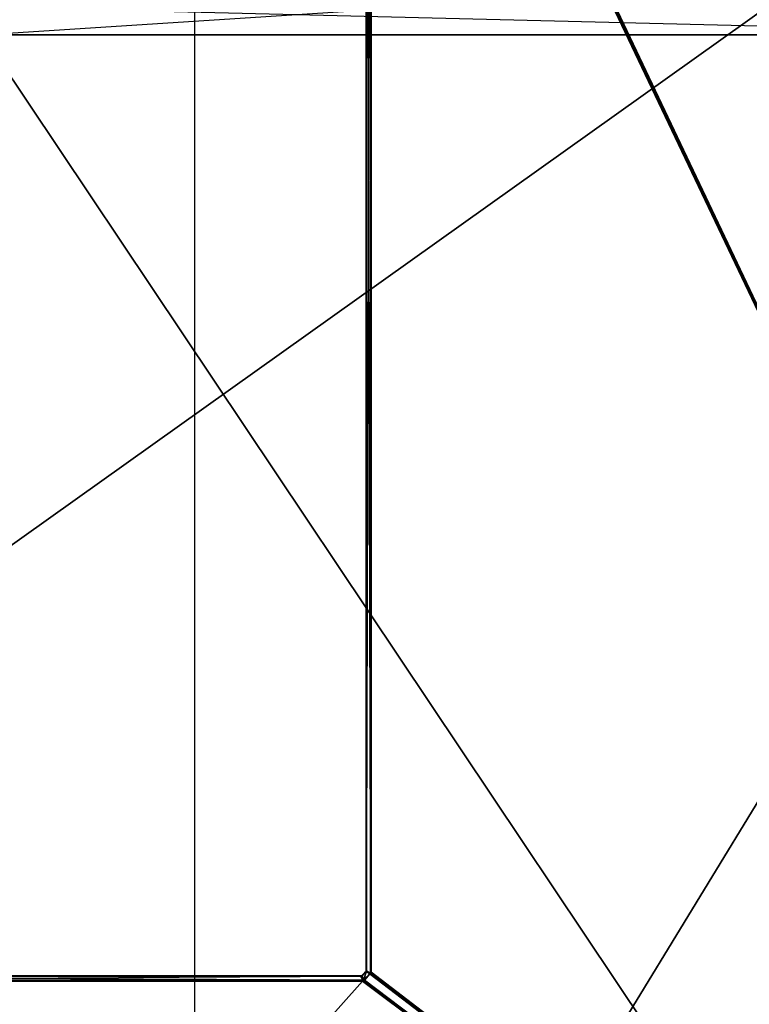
# Model space of a CAD drawing. Extents: x 0 to 0.8, y -0.501 to 0.
# Tile 90 of 111: x 0.486 to 0.643, y -0.326 to -0.114. Entities that reach past the tile are written whole.
import ezdxf

# ---------------------------------------------------------------- set-up
doc = ezdxf.new("R2010")
doc.units = 0
for name, color, linetype in [('L11_DRAWERBOXO_5___REPLACEMTFOR', 7, 'CONTINUOUS'), ('L15_DRAWERBOXO_1___REPLACEMTFOR', 7, 'CONTINUOUS'), ('L23_DRAWERBOXU_3___REPLACEMTFOR', 7, 'CONTINUOUS'), ('L24_DRAWERBOXU_2___REPLACEMTFOR', 7, 'CONTINUOUS'), ('L30_KORPUS2_5___REPLACEMTFOREMP', 7, 'CONTINUOUS'), ('L39_KORPUS1_0___REPLACEMTFOREMP', 7, 'CONTINUOUS'), ('L3_ABDECKPL_0___REPLACEMTFOREMP', 7, 'CONTINUOUS')]:
    doc.layers.add(name, color=color, linetype=linetype)

msp = doc.modelspace()

# ---------------------------------------------------------------- linework, layer by layer
at = {"layer": 'L11_DRAWERBOXO_5___REPLACEMTFOR', "color": 250}
for points, invisible_edges in [([(0.724055, -0.11701, 0.462567), (0.477745, -0.101038, 0.462567), (0.477745, -0.11701, 0.462567), (0.724055, -0.11701, 0.462567)], 13), ([(0.477745, -0.101038, 0.462567), (0.724055, -0.11701, 0.462567), (0.724055, -0.101038, 0.462567), (0.477745, -0.101038, 0.462567)], 14), ([(0.724055, -0.101038, 0.378577), (0.477745, -0.11701, 0.378577), (0.477745, -0.101038, 0.378577), (0.724055, -0.101038, 0.378577)], 13), ([(0.477745, -0.11701, 0.378577), (0.724055, -0.101038, 0.378577), (0.724055, -0.11701, 0.378577), (0.477745, -0.11701, 0.378577)], 14), ([(0.724055, -0.11701, 0.462567), (0.477745, -0.11701, 0.378577), (0.724055, -0.11701, 0.378577), (0.724055, -0.11701, 0.462567)], 13), ([(0.477745, -0.11701, 0.378577), (0.724055, -0.11701, 0.462567), (0.477745, -0.11701, 0.462567), (0.477745, -0.11701, 0.378577)], 14)]:
    msp.add_3dface(points, dxfattribs=dict(at, invisible_edges=invisible_edges))
at = {"layer": 'L15_DRAWERBOXO_1___REPLACEMTFOR', "color": 250}
for points, invisible_edges in [([(0.478032, -0.117001, 0.378577), (0.724055, -0.484537, 0.378577), (0.478032, -0.484537, 0.378577), (0.478032, -0.117001, 0.378577)], 13), ([(0.724055, -0.484537, 0.378577), (0.478032, -0.117001, 0.378577), (0.724055, -0.117001, 0.378577), (0.724055, -0.484537, 0.378577)], 14), ([(0.724055, -0.484537, 0.394575), (0.478032, -0.117001, 0.394575), (0.478032, -0.484537, 0.394575), (0.724055, -0.484537, 0.394575)], 13), ([(0.478032, -0.117001, 0.394575), (0.724055, -0.484537, 0.394575), (0.724055, -0.117001, 0.394575), (0.478032, -0.117001, 0.394575)], 14), ([(0.478032, -0.117001, 0.378577), (0.724055, -0.117001, 0.394575), (0.724055, -0.117001, 0.378577), (0.478032, -0.117001, 0.378577)], 13), ([(0.724055, -0.117001, 0.394575), (0.478032, -0.117001, 0.378577), (0.478032, -0.117001, 0.394575), (0.724055, -0.117001, 0.394575)], 14)]:
    msp.add_3dface(points, dxfattribs=dict(at, invisible_edges=invisible_edges))
at = {"layer": 'L23_DRAWERBOXU_3___REPLACEMTFOR', "color": 250}
for points, invisible_edges in [([(0.068985, -0.117001, 0.116054), (0.7263, -0.117001, 0.100056), (0.068985, -0.117001, 0.100056), (0.068985, -0.117001, 0.116054)], 13), ([(0.7263, -0.117001, 0.100056), (0.068985, -0.117001, 0.116054), (0.7263, -0.117001, 0.116054), (0.7263, -0.117001, 0.100056)], 14), ([(0.7263, -0.484537, 0.116054), (0.068985, -0.117001, 0.116054), (0.068985, -0.484537, 0.116054), (0.7263, -0.484537, 0.116054)], 13), ([(0.068985, -0.117001, 0.116054), (0.7263, -0.484537, 0.116054), (0.7263, -0.117001, 0.116054), (0.068985, -0.117001, 0.116054)], 14), ([(0.068985, -0.117001, 0.100056), (0.7263, -0.484537, 0.100056), (0.068985, -0.484537, 0.100056), (0.068985, -0.117001, 0.100056)], 13), ([(0.7263, -0.484537, 0.100056), (0.068985, -0.117001, 0.100056), (0.7263, -0.117001, 0.100056), (0.7263, -0.484537, 0.100056)], 14)]:
    msp.add_3dface(points, dxfattribs=dict(at, invisible_edges=invisible_edges))
at = {"layer": 'L24_DRAWERBOXU_2___REPLACEMTFOR', "color": 250}
for points, invisible_edges in [([(0.7263, -0.11701, 0.235041), (0.068985, -0.101038, 0.235041), (0.068985, -0.11701, 0.235041), (0.7263, -0.11701, 0.235041)], 13), ([(0.068985, -0.101038, 0.235041), (0.7263, -0.11701, 0.235041), (0.7263, -0.101038, 0.235041), (0.068985, -0.101038, 0.235041)], 14), ([(0.7263, -0.101038, 0.100056), (0.068985, -0.11701, 0.100056), (0.068985, -0.101038, 0.100056), (0.7263, -0.101038, 0.100056)], 13), ([(0.068985, -0.11701, 0.100056), (0.7263, -0.101038, 0.100056), (0.7263, -0.11701, 0.100056), (0.068985, -0.11701, 0.100056)], 14), ([(0.7263, -0.11701, 0.100056), (0.068985, -0.11701, 0.235041), (0.068985, -0.11701, 0.100056), (0.7263, -0.11701, 0.100056)], 13), ([(0.068985, -0.11701, 0.235041), (0.7263, -0.11701, 0.100056), (0.7263, -0.11701, 0.235041), (0.068985, -0.11701, 0.235041)], 14)]:
    msp.add_3dface(points, dxfattribs=dict(at, invisible_edges=invisible_edges))
at = {"layer": 'L30_KORPUS2_5___REPLACEMTFOREMP', "color": 250}
for points, invisible_edges in [([(0.523741, -0.071707, 0.006866), (0.032383, -0.480549, 0.006866), (0.032383, -0.071707, 0.006866), (0.523741, -0.071707, 0.006866)], 13), ([(0.032383, -0.480549, 0.006866), (0.523741, -0.071707, 0.006866), (0.523741, -0.480549, 0.006866), (0.032383, -0.480549, 0.006866)], 14), ([(0.032383, -0.480549, 0.024322), (0.523741, -0.071707, 0.024322), (0.032383, -0.071707, 0.024322), (0.032383, -0.480549, 0.024322)], 13), ([(0.523741, -0.071707, 0.024322), (0.032383, -0.480549, 0.024322), (0.523741, -0.480549, 0.024322), (0.523741, -0.071707, 0.024322)], 14), ([(0.773099, -0.071707, 0.006866), (0.523741, -0.480549, 0.006866), (0.523741, -0.071707, 0.006866), (0.773099, -0.071707, 0.006866)], 13), ([(0.523741, -0.480549, 0.006866), (0.773099, -0.071707, 0.006866), (0.773099, -0.480549, 0.006866), (0.523741, -0.480549, 0.006866)], 14), ([(0.523741, -0.480549, 0.024322), (0.773099, -0.071707, 0.024322), (0.523741, -0.071707, 0.024322), (0.523741, -0.480549, 0.024322)], 13), ([(0.773099, -0.071707, 0.024322), (0.523741, -0.480549, 0.024322), (0.773099, -0.480549, 0.024322), (0.773099, -0.071707, 0.024322)], 14)]:
    msp.add_3dface(points, dxfattribs=dict(at, invisible_edges=invisible_edges))
at = {"layer": 'L39_KORPUS1_0___REPLACEMTFOREMP', "color": 8}
for points, invisible_edges in [([(0.797088, -0.003856), (0.1, -0.500668), (0.1, -0.003856), (0.797088, -0.003856)], 13), ([(0.1, -0.500668), (0.797088, -0.003856), (0.797091, -0.500668), (0.1, -0.500668)], 10), ([(0.1, -0.500666, 0.00769), (0.797088, -0.003857, 0.00769), (0.1, -0.003857, 0.00769), (0.1, -0.500666, 0.00769)], 13), ([(0.797088, -0.003857, 0.00769), (0.1, -0.500666, 0.00769), (0.797091, -0.500666, 0.00769), (0.797088, -0.003857, 0.00769)], 10)]:
    msp.add_3dface(points, dxfattribs=dict(at, invisible_edges=invisible_edges))
at = {"layer": 'L3_ABDECKPL_0___REPLACEMTFOREMP', "color": 39}
for points, invisible_edges in [([(0.560559, -0.001267, 0.602216), (0.560559, -0.318345, 0.602038), (0.560559, -0.318345, 0.602216), (0.560559, -0.001267, 0.602216)], 13), ([(0.560559, -0.318345, 0.602038), (0.560559, -0.001267, 0.602216), (0.560559, -0.001267, 0.602038), (0.560559, -0.318345, 0.602038)], 14), ([(0.560559, -0.001267, 0.602038), (0.560559, -0.318345, 0.592354), (0.560559, -0.318345, 0.602038), (0.560559, -0.001267, 0.602038)], 13), ([(0.560559, -0.318345, 0.592354), (0.560559, -0.001267, 0.602038), (0.560559, -0.001267, 0.592354), (0.560559, -0.318345, 0.592354)], 14), ([(0.560668, -0.31839, 0.602325), (0.560559, -0.001267, 0.602216), (0.560559, -0.318345, 0.602216), (0.560668, -0.31839, 0.602325)], 13), ([(0.560559, -0.001267, 0.602216), (0.560668, -0.31839, 0.602325), (0.560668, -0.001312, 0.602325), (0.560559, -0.001267, 0.602216)], 14), ([(0.560559, -0.001267, 0.592354), (0.560559, -0.318345, 0.592216), (0.560559, -0.318345, 0.592354), (0.560559, -0.001267, 0.592354)], 13), ([(0.560559, -0.318345, 0.592216), (0.560559, -0.001267, 0.592354), (0.560559, -0.001267, 0.592216), (0.560559, -0.318345, 0.592216)], 14), ([(0.560661, -0.001309, 0.592115), (0.560559, -0.318345, 0.592216), (0.560559, -0.001267, 0.592216), (0.560661, -0.001309, 0.592115)], 13), ([(0.560559, -0.318345, 0.592216), (0.560661, -0.001309, 0.592115), (0.560661, -0.318387, 0.592115), (0.560559, -0.318345, 0.592216)], 14), ([(0.561489, -0.001652, 0.591287), (0.560661, -0.318387, 0.592115), (0.560661, -0.001309, 0.592115), (0.561489, -0.001652, 0.591287)], 13), ([(0.560661, -0.318387, 0.592115), (0.561489, -0.001652, 0.591287), (0.561489, -0.31873, 0.591287), (0.560661, -0.318387, 0.592115)], 14), ([(0.561499, -0.318734, 0.603156), (0.560668, -0.001312, 0.602325), (0.560668, -0.31839, 0.602325), (0.561499, -0.318734, 0.603156)], 13), ([(0.560668, -0.001312, 0.602325), (0.561499, -0.318734, 0.603156), (0.561499, -0.001656, 0.603156), (0.560668, -0.001312, 0.602325)], 14), ([(0.561559, -0.001681, 0.591216), (0.561489, -0.31873, 0.591287), (0.561489, -0.001652, 0.591287), (0.561559, -0.001681, 0.591216)], 13), ([(0.561489, -0.31873, 0.591287), (0.561559, -0.001681, 0.591216), (0.561559, -0.318759, 0.591216), (0.561489, -0.31873, 0.591287)], 14), ([(0.561499, -0.318734, 0.603156), (0.561559, -0.001681, 0.603216), (0.561499, -0.001656, 0.603156), (0.561499, -0.318734, 0.603156)], 14), ([(0.561559, -0.001681, 0.603216), (0.561499, -0.318734, 0.603156), (0.561559, -0.318759, 0.603216), (0.561559, -0.001681, 0.603216)], 13), ([(0.56165, -0.318759, 0.603216), (0.561559, -0.001681, 0.603216), (0.561559, -0.318759, 0.603216), (0.56165, -0.318759, 0.603216)], 13), ([(0.561559, -0.001681, 0.603216), (0.56165, -0.318759, 0.603216), (0.56165, -0.001681, 0.603216), (0.561559, -0.001681, 0.603216)], 14), ([(0.561653, -0.001681, 0.591216), (0.561559, -0.318759, 0.591216), (0.561559, -0.001681, 0.591216), (0.561653, -0.001681, 0.591216)], 13), ([(0.561559, -0.318759, 0.591216), (0.561653, -0.001681, 0.591216), (0.561653, -0.318759, 0.591216), (0.561559, -0.318759, 0.591216)], 14), ([(0.56165, -0.001451, 0.603216), (0.798384, -0.499638, 0.603216), (0.561705, -0.001395, 0.603216), (0.56165, -0.001451, 0.603216)], 10), ([(0.56165, -0.001681, 0.603216), (0.798384, -0.499638, 0.603216), (0.56165, -0.001451, 0.603216), (0.56165, -0.001681, 0.603216)], 13), ([(0.56165, -0.318759, 0.603216), (0.798384, -0.499638, 0.603216), (0.56165, -0.001681, 0.603216), (0.56165, -0.318759, 0.603216)], 10), ([(0.561653, -0.001681, 0.591216), (0.561708, -0.001397, 0.591216), (0.561653, -0.318759, 0.591216), (0.561653, -0.001681, 0.591216)], 10), ([(0.561653, -0.318759, 0.591216), (0.561708, -0.001397, 0.591216), (0.561653, -0.31901, 0.591216), (0.561653, -0.318759, 0.591216)], 13), ([(0.798384, -0.499635, 0.591216), (0.561653, -0.31901, 0.591216), (0.561708, -0.001397, 0.591216), (0.798384, -0.499635, 0.591216)], 10), ([(0.561705, -0.001395, 0.603216), (0.798384, -0.499638, 0.603216), (0.561951, -0.00115, 0.603216), (0.561705, -0.001395, 0.603216)], 13), ([(0.798384, -0.499635, 0.591216), (0.561708, -0.001397, 0.591216), (0.561953, -0.001152, 0.591216), (0.798384, -0.499635, 0.591216)], 13), ([(0.561951, -0.00115, 0.603216), (0.798384, -0.499638, 0.603216), (0.562011, -0.00109, 0.603216), (0.561951, -0.00115, 0.603216)], 10), ([(0.798384, -0.499635, 0.591216), (0.561953, -0.001152, 0.591216), (0.562012, -0.001093, 0.591216), (0.798384, -0.499635, 0.591216)], 10), ([(0.562011, -0.00109, 0.603216), (0.798384, -0.499638, 0.603216), (0.562235, -0.00109, 0.603216), (0.562011, -0.00109, 0.603216)], 13), ([(0.798384, -0.499635, 0.591216), (0.562012, -0.001093, 0.591216), (0.562235, -0.001093, 0.591216), (0.798384, -0.499635, 0.591216)], 13), ([(0.562235, -0.00109, 0.603216), (0.798384, -0.499638, 0.603216), (0.798335, -0.00109, 0.603216), (0.562235, -0.00109, 0.603216)], 10), ([(0.798384, -0.499635, 0.591216), (0.562235, -0.001093, 0.591216), (0.798335, -0.001093, 0.591216), (0.798384, -0.499635, 0.591216)], 10), ([(0.4, -0.319557, 0.602216), (0.559394, -0.319557, 0.602038), (0.4, -0.319557, 0.602038), (0.4, -0.319557, 0.602216)], 13), ([(0.559394, -0.319557, 0.602038), (0.4, -0.319557, 0.602216), (0.559394, -0.319557, 0.602216), (0.559394, -0.319557, 0.602038)], 14), ([(0.4, -0.319557, 0.602038), (0.559394, -0.319557, 0.592354), (0.4, -0.319557, 0.592354), (0.4, -0.319557, 0.602038)], 13), ([(0.559394, -0.319557, 0.592354), (0.4, -0.319557, 0.602038), (0.559394, -0.319557, 0.602038), (0.559394, -0.319557, 0.592354)], 14), ([(0.4, -0.319665, 0.602325), (0.559394, -0.319557, 0.602216), (0.4, -0.319557, 0.602216), (0.4, -0.319665, 0.602325)], 13), ([(0.559394, -0.319557, 0.602216), (0.4, -0.319665, 0.602325), (0.559439, -0.319665, 0.602325), (0.559394, -0.319557, 0.602216)], 14), ([(0.4, -0.319557, 0.592354), (0.559394, -0.319557, 0.592216), (0.4, -0.319557, 0.592216), (0.4, -0.319557, 0.592354)], 13), ([(0.559394, -0.319557, 0.592216), (0.4, -0.319557, 0.592354), (0.559394, -0.319557, 0.592354), (0.559394, -0.319557, 0.592216)], 14), ([(0.4, -0.319557, 0.592216), (0.559436, -0.319658, 0.592115), (0.4, -0.319658, 0.592115), (0.4, -0.319557, 0.592216)], 13), ([(0.559436, -0.319658, 0.592115), (0.4, -0.319557, 0.592216), (0.559394, -0.319557, 0.592216), (0.559436, -0.319658, 0.592115)], 14), ([(0.4, -0.319658, 0.592115), (0.559779, -0.320486, 0.591287), (0.4, -0.320486, 0.591287), (0.4, -0.319658, 0.592115)], 13), ([(0.559779, -0.320486, 0.591287), (0.4, -0.319658, 0.592115), (0.559436, -0.319658, 0.592115), (0.559779, -0.320486, 0.591287)], 14), ([(0.4, -0.320496, 0.603156), (0.559439, -0.319665, 0.602325), (0.4, -0.319665, 0.602325), (0.4, -0.320496, 0.603156)], 13), ([(0.559439, -0.319665, 0.602325), (0.4, -0.320496, 0.603156), (0.559783, -0.320496, 0.603156), (0.559439, -0.319665, 0.602325)], 14), ([(0.559394, -0.319557, 0.602216), (0.559559, -0.319557, 0.602038), (0.559394, -0.319557, 0.602038), (0.559394, -0.319557, 0.602216)], 13), ([(0.559559, -0.319557, 0.602038), (0.559394, -0.319557, 0.602216), (0.559559, -0.319557, 0.602216), (0.559559, -0.319557, 0.602038)], 14), ([(0.559394, -0.319557, 0.602038), (0.559559, -0.319557, 0.592354), (0.559394, -0.319557, 0.592354), (0.559394, -0.319557, 0.602038)], 13), ([(0.559559, -0.319557, 0.592354), (0.559394, -0.319557, 0.602038), (0.559559, -0.319557, 0.602038), (0.559559, -0.319557, 0.592354)], 14), ([(0.559439, -0.319665, 0.602325), (0.559559, -0.319557, 0.602216), (0.559394, -0.319557, 0.602216), (0.559439, -0.319665, 0.602325)], 13), ([(0.559394, -0.319557, 0.592354), (0.559559, -0.319557, 0.592216), (0.559394, -0.319557, 0.592216), (0.559394, -0.319557, 0.592354)], 13), ([(0.559559, -0.319557, 0.592216), (0.559394, -0.319557, 0.592354), (0.559559, -0.319557, 0.592354), (0.559559, -0.319557, 0.592216)], 14), ([(0.559394, -0.319557, 0.592216), (0.559601, -0.319658, 0.592115), (0.559436, -0.319658, 0.592115), (0.559394, -0.319557, 0.592216)], 13), ([(0.559601, -0.319658, 0.592115), (0.559394, -0.319557, 0.592216), (0.559559, -0.319557, 0.592216), (0.559601, -0.319658, 0.592115)], 14), ([(0.559436, -0.319658, 0.592115), (0.559944, -0.320486, 0.591287), (0.559779, -0.320486, 0.591287), (0.559436, -0.319658, 0.592115)], 13), ([(0.559944, -0.320486, 0.591287), (0.559436, -0.319658, 0.592115), (0.559601, -0.319658, 0.592115), (0.559944, -0.320486, 0.591287)], 14), ([(0.559559, -0.319557, 0.602216), (0.559439, -0.319665, 0.602325), (0.559604, -0.319665, 0.602325), (0.559559, -0.319557, 0.602216)], 14), ([(0.559783, -0.320496, 0.603156), (0.559604, -0.319665, 0.602325), (0.559439, -0.319665, 0.602325), (0.559783, -0.320496, 0.603156)], 13), ([(0.559604, -0.319665, 0.602325), (0.559662, -0.319454, 0.602216), (0.559559, -0.319557, 0.602216), (0.559604, -0.319665, 0.602325)], 13), ([(0.559662, -0.319454, 0.592216), (0.559601, -0.319658, 0.592115), (0.559559, -0.319557, 0.592216), (0.559662, -0.319454, 0.592216)], 13), ([(0.559559, -0.319557, 0.592354), (0.559662, -0.319454, 0.592216), (0.559559, -0.319557, 0.592216), (0.559559, -0.319557, 0.592354)], 13), ([(0.559662, -0.319454, 0.592216), (0.559559, -0.319557, 0.592354), (0.559662, -0.319454, 0.592354), (0.559662, -0.319454, 0.592216)], 14), ([(0.559559, -0.319557, 0.602216), (0.559662, -0.319454, 0.602038), (0.559559, -0.319557, 0.602038), (0.559559, -0.319557, 0.602216)], 13), ([(0.559662, -0.319454, 0.602038), (0.559559, -0.319557, 0.602216), (0.559662, -0.319454, 0.602216), (0.559662, -0.319454, 0.602038)], 14), ([(0.559559, -0.319557, 0.602038), (0.559662, -0.319454, 0.592354), (0.559559, -0.319557, 0.592354), (0.559559, -0.319557, 0.602038)], 13), ([(0.559662, -0.319454, 0.592354), (0.559559, -0.319557, 0.602038), (0.559662, -0.319454, 0.602038), (0.559662, -0.319454, 0.592354)], 14), ([(0.559601, -0.319658, 0.592115), (0.559662, -0.319454, 0.592216), (0.55971, -0.319549, 0.592115), (0.559601, -0.319658, 0.592115)], 14), ([(0.55971, -0.319549, 0.592115), (0.559944, -0.320486, 0.591287), (0.559601, -0.319658, 0.592115), (0.55971, -0.319549, 0.592115)], 13), ([(0.559662, -0.319454, 0.602216), (0.559604, -0.319665, 0.602325), (0.559714, -0.319556, 0.602325), (0.559662, -0.319454, 0.602216)], 14), ([(0.559949, -0.320496, 0.603156), (0.559714, -0.319556, 0.602325), (0.559604, -0.319665, 0.602325), (0.559949, -0.320496, 0.603156)], 13), ([(0.559604, -0.319665, 0.602325), (0.559783, -0.320496, 0.603156), (0.559949, -0.320496, 0.603156), (0.559604, -0.319665, 0.602325)], 14), ([(0.559714, -0.319556, 0.602325), (0.560457, -0.31866, 0.602216), (0.559662, -0.319454, 0.602216), (0.559714, -0.319556, 0.602325)], 13), ([(0.560457, -0.31866, 0.592216), (0.55971, -0.319549, 0.592115), (0.559662, -0.319454, 0.592216), (0.560457, -0.31866, 0.592216)], 13), ([(0.559662, -0.319454, 0.592354), (0.560457, -0.31866, 0.592216), (0.559662, -0.319454, 0.592216), (0.559662, -0.319454, 0.592354)], 13), ([(0.560457, -0.31866, 0.592216), (0.559662, -0.319454, 0.592354), (0.560457, -0.31866, 0.592354), (0.560457, -0.31866, 0.592216)], 14), ([(0.559662, -0.319454, 0.602216), (0.560457, -0.31866, 0.602038), (0.559662, -0.319454, 0.602038), (0.559662, -0.319454, 0.602216)], 13), ([(0.560457, -0.31866, 0.602038), (0.559662, -0.319454, 0.602216), (0.560457, -0.31866, 0.602216), (0.560457, -0.31866, 0.602038)], 14), ([(0.559662, -0.319454, 0.602038), (0.560457, -0.31866, 0.592354), (0.559662, -0.319454, 0.592354), (0.559662, -0.319454, 0.602038)], 13), ([(0.560457, -0.31866, 0.592354), (0.559662, -0.319454, 0.602038), (0.560457, -0.31866, 0.602038), (0.560457, -0.31866, 0.592354)], 14), ([(0.55971, -0.319549, 0.592115), (0.560457, -0.31866, 0.592216), (0.560552, -0.318708, 0.592115), (0.55971, -0.319549, 0.592115)], 14), ([(0.560552, -0.318708, 0.592115), (0.560104, -0.320327, 0.591287), (0.55971, -0.319549, 0.592115), (0.560552, -0.318708, 0.592115)], 13), ([(0.559944, -0.320486, 0.591287), (0.55971, -0.319549, 0.592115), (0.560104, -0.320327, 0.591287), (0.559944, -0.320486, 0.591287)], 14), ([(0.560457, -0.31866, 0.602216), (0.559714, -0.319556, 0.602325), (0.560559, -0.318712, 0.602325), (0.560457, -0.31866, 0.602216)], 14), ([(0.560109, -0.320337, 0.603156), (0.560559, -0.318712, 0.602325), (0.559714, -0.319556, 0.602325), (0.560109, -0.320337, 0.603156)], 13), ([(0.559714, -0.319556, 0.602325), (0.559949, -0.320496, 0.603156), (0.560109, -0.320337, 0.603156), (0.559714, -0.319556, 0.602325)], 14), ([(0.560104, -0.320327, 0.591287), (0.560552, -0.318708, 0.592115), (0.561331, -0.319101, 0.591287), (0.560104, -0.320327, 0.591287)], 14), ([(0.561331, -0.319101, 0.591287), (0.560137, -0.320393, 0.591216), (0.560104, -0.320327, 0.591287), (0.561331, -0.319101, 0.591287)], 13), ([(0.560559, -0.318712, 0.602325), (0.560109, -0.320337, 0.603156), (0.56134, -0.319106, 0.603156), (0.560559, -0.318712, 0.602325)], 14), ([(0.560137, -0.320393, 0.603216), (0.56134, -0.319106, 0.603156), (0.560109, -0.320337, 0.603156), (0.560137, -0.320393, 0.603216)], 13), ([(0.560137, -0.320393, 0.591216), (0.561331, -0.319101, 0.591287), (0.561397, -0.319134, 0.591216), (0.560137, -0.320393, 0.591216)], 14), ([(0.56134, -0.319106, 0.603156), (0.560137, -0.320393, 0.603216), (0.561397, -0.319134, 0.603216), (0.56134, -0.319106, 0.603156)], 14), ([(0.560201, -0.320457, 0.603216), (0.561397, -0.319134, 0.603216), (0.560137, -0.320393, 0.603216), (0.560201, -0.320457, 0.603216)], 13), ([(0.561397, -0.319134, 0.591216), (0.560203, -0.320459, 0.591216), (0.560137, -0.320393, 0.591216), (0.561397, -0.319134, 0.591216)], 13), ([(0.561397, -0.319134, 0.603216), (0.560201, -0.320457, 0.603216), (0.561461, -0.319198, 0.603216), (0.561397, -0.319134, 0.603216)], 14), ([(0.560201, -0.320457, 0.603216), (0.798384, -0.499638, 0.603216), (0.561461, -0.319198, 0.603216), (0.560201, -0.320457, 0.603216)], 13), ([(0.560203, -0.320459, 0.591216), (0.561397, -0.319134, 0.591216), (0.561463, -0.3192, 0.591216), (0.560203, -0.320459, 0.591216)], 14), ([(0.798384, -0.499635, 0.591216), (0.560203, -0.320459, 0.591216), (0.561463, -0.3192, 0.591216), (0.798384, -0.499635, 0.591216)], 10), ([(0.560457, -0.31866, 0.592354), (0.560559, -0.318558, 0.592216), (0.560457, -0.31866, 0.592216), (0.560457, -0.31866, 0.592354)], 13), ([(0.560559, -0.318558, 0.592216), (0.560457, -0.31866, 0.592354), (0.560559, -0.318558, 0.592354), (0.560559, -0.318558, 0.592216)], 14), ([(0.560559, -0.318558, 0.592216), (0.560552, -0.318708, 0.592115), (0.560457, -0.31866, 0.592216), (0.560559, -0.318558, 0.592216)], 13), ([(0.560559, -0.318712, 0.602325), (0.560559, -0.318558, 0.602216), (0.560457, -0.31866, 0.602216), (0.560559, -0.318712, 0.602325)], 13), ([(0.560457, -0.31866, 0.602216), (0.560559, -0.318558, 0.602038), (0.560457, -0.31866, 0.602038), (0.560457, -0.31866, 0.602216)], 13), ([(0.560559, -0.318558, 0.602038), (0.560457, -0.31866, 0.602216), (0.560559, -0.318558, 0.602216), (0.560559, -0.318558, 0.602038)], 14), ([(0.560457, -0.31866, 0.602038), (0.560559, -0.318558, 0.592354), (0.560457, -0.31866, 0.592354), (0.560457, -0.31866, 0.602038)], 13), ([(0.560559, -0.318558, 0.592354), (0.560457, -0.31866, 0.602038), (0.560559, -0.318558, 0.602038), (0.560559, -0.318558, 0.592354)], 14), ([(0.560552, -0.318708, 0.592115), (0.560559, -0.318558, 0.592216), (0.560661, -0.318599, 0.592115), (0.560552, -0.318708, 0.592115)], 14), ([(0.560661, -0.318599, 0.592115), (0.561331, -0.319101, 0.591287), (0.560552, -0.318708, 0.592115), (0.560661, -0.318599, 0.592115)], 13), ([(0.560559, -0.318345, 0.602216), (0.560559, -0.318558, 0.602038), (0.560559, -0.318558, 0.602216), (0.560559, -0.318345, 0.602216)], 13), ([(0.560559, -0.318558, 0.602038), (0.560559, -0.318345, 0.602216), (0.560559, -0.318345, 0.602038), (0.560559, -0.318558, 0.602038)], 14), ([(0.560559, -0.318345, 0.602038), (0.560559, -0.318558, 0.592354), (0.560559, -0.318558, 0.602038), (0.560559, -0.318345, 0.602038)], 13), ([(0.560559, -0.318558, 0.592354), (0.560559, -0.318345, 0.602038), (0.560559, -0.318345, 0.592354), (0.560559, -0.318558, 0.592354)], 14), ([(0.560668, -0.318602, 0.602325), (0.560559, -0.318345, 0.602216), (0.560559, -0.318558, 0.602216), (0.560668, -0.318602, 0.602325)], 13), ([(0.560559, -0.318345, 0.602216), (0.560668, -0.318602, 0.602325), (0.560668, -0.31839, 0.602325), (0.560559, -0.318345, 0.602216)], 14), ([(0.560559, -0.318345, 0.592354), (0.560559, -0.318558, 0.592216), (0.560559, -0.318558, 0.592354), (0.560559, -0.318345, 0.592354)], 13), ([(0.560559, -0.318558, 0.592216), (0.560559, -0.318345, 0.592354), (0.560559, -0.318345, 0.592216), (0.560559, -0.318558, 0.592216)], 14), ([(0.560661, -0.318387, 0.592115), (0.560559, -0.318558, 0.592216), (0.560559, -0.318345, 0.592216), (0.560661, -0.318387, 0.592115)], 13), ([(0.560559, -0.318558, 0.592216), (0.560661, -0.318387, 0.592115), (0.560661, -0.318599, 0.592115), (0.560559, -0.318558, 0.592216)], 14), ([(0.560559, -0.318558, 0.602216), (0.560559, -0.318712, 0.602325), (0.560668, -0.318602, 0.602325), (0.560559, -0.318558, 0.602216)], 14), ([(0.56134, -0.319106, 0.603156), (0.560668, -0.318602, 0.602325), (0.560559, -0.318712, 0.602325), (0.56134, -0.319106, 0.603156)], 13), ([(0.561489, -0.31873, 0.591287), (0.560661, -0.318599, 0.592115), (0.560661, -0.318387, 0.592115), (0.561489, -0.31873, 0.591287)], 13), ([(0.561331, -0.319101, 0.591287), (0.560661, -0.318599, 0.592115), (0.561489, -0.318943, 0.591287), (0.561331, -0.319101, 0.591287)], 14), ([(0.560661, -0.318599, 0.592115), (0.561489, -0.31873, 0.591287), (0.561489, -0.318943, 0.591287), (0.560661, -0.318599, 0.592115)], 14), ([(0.561499, -0.318947, 0.603156), (0.560668, -0.31839, 0.602325), (0.560668, -0.318602, 0.602325), (0.561499, -0.318947, 0.603156)], 13), ([(0.560668, -0.31839, 0.602325), (0.561499, -0.318947, 0.603156), (0.561499, -0.318734, 0.603156), (0.560668, -0.31839, 0.602325)], 14), ([(0.560668, -0.318602, 0.602325), (0.56134, -0.319106, 0.603156), (0.561499, -0.318947, 0.603156), (0.560668, -0.318602, 0.602325)], 14), ([(0.561489, -0.318943, 0.591287), (0.561397, -0.319134, 0.591216), (0.561331, -0.319101, 0.591287), (0.561489, -0.318943, 0.591287)], 13), ([(0.561397, -0.319134, 0.603216), (0.561499, -0.318947, 0.603156), (0.56134, -0.319106, 0.603156), (0.561397, -0.319134, 0.603216)], 13), ([(0.561397, -0.319134, 0.591216), (0.561489, -0.318943, 0.591287), (0.561559, -0.318972, 0.591216), (0.561397, -0.319134, 0.591216)], 14), ([(0.561499, -0.318947, 0.603156), (0.561397, -0.319134, 0.603216), (0.561559, -0.318972, 0.603216), (0.561499, -0.318947, 0.603156)], 14), ([(0.561461, -0.319198, 0.603216), (0.561559, -0.318972, 0.603216), (0.561397, -0.319134, 0.603216), (0.561461, -0.319198, 0.603216)], 13), ([(0.561559, -0.318972, 0.591216), (0.561463, -0.3192, 0.591216), (0.561397, -0.319134, 0.591216), (0.561559, -0.318972, 0.591216)], 13), ([(0.561559, -0.318972, 0.603216), (0.561461, -0.319198, 0.603216), (0.56165, -0.319009, 0.603216), (0.561559, -0.318972, 0.603216)], 14), ([(0.561461, -0.319198, 0.603216), (0.798384, -0.499638, 0.603216), (0.56165, -0.319009, 0.603216), (0.561461, -0.319198, 0.603216)], 10), ([(0.561463, -0.3192, 0.591216), (0.561559, -0.318972, 0.591216), (0.561653, -0.31901, 0.591216), (0.561463, -0.3192, 0.591216)], 14), ([(0.798384, -0.499635, 0.591216), (0.561463, -0.3192, 0.591216), (0.561653, -0.31901, 0.591216), (0.798384, -0.499635, 0.591216)], 13), ([(0.561559, -0.318759, 0.591216), (0.561489, -0.318943, 0.591287), (0.561489, -0.31873, 0.591287), (0.561559, -0.318759, 0.591216)], 13), ([(0.561489, -0.318943, 0.591287), (0.561559, -0.318759, 0.591216), (0.561559, -0.318972, 0.591216), (0.561489, -0.318943, 0.591287)], 14), ([(0.561499, -0.318947, 0.603156), (0.561559, -0.318759, 0.603216), (0.561499, -0.318734, 0.603156), (0.561499, -0.318947, 0.603156)], 14), ([(0.561559, -0.318759, 0.603216), (0.561499, -0.318947, 0.603156), (0.561559, -0.318972, 0.603216), (0.561559, -0.318759, 0.603216)], 13), ([(0.56165, -0.319009, 0.603216), (0.561559, -0.318759, 0.603216), (0.561559, -0.318972, 0.603216), (0.56165, -0.319009, 0.603216)], 13), ([(0.561559, -0.318759, 0.603216), (0.56165, -0.319009, 0.603216), (0.56165, -0.318759, 0.603216), (0.561559, -0.318759, 0.603216)], 14), ([(0.561653, -0.318759, 0.591216), (0.561559, -0.318972, 0.591216), (0.561559, -0.318759, 0.591216), (0.561653, -0.318759, 0.591216)], 13), ([(0.561559, -0.318972, 0.591216), (0.561653, -0.318759, 0.591216), (0.561653, -0.31901, 0.591216), (0.561559, -0.318972, 0.591216)], 14), ([(0.56165, -0.319009, 0.603216), (0.798384, -0.499638, 0.603216), (0.56165, -0.318759, 0.603216), (0.56165, -0.319009, 0.603216)], 13), ([(0.4, -0.320486, 0.591287), (0.559808, -0.320557, 0.591216), (0.4, -0.320557, 0.591216), (0.4, -0.320486, 0.591287)], 13), ([(0.559808, -0.320557, 0.591216), (0.4, -0.320486, 0.591287), (0.559779, -0.320486, 0.591287), (0.559808, -0.320557, 0.591216)], 14), ([(0.4, -0.320496, 0.603156), (0.559808, -0.320557, 0.603216), (0.559783, -0.320496, 0.603156), (0.4, -0.320496, 0.603156)], 13), ([(0.559808, -0.320557, 0.603216), (0.4, -0.320496, 0.603156), (0.4, -0.320557, 0.603216), (0.559808, -0.320557, 0.603216)], 14), ([(0.559808, -0.320647, 0.603216), (0.4, -0.320557, 0.603216), (0.4, -0.320647, 0.603216), (0.559808, -0.320647, 0.603216)], 13), ([(0.4, -0.320557, 0.603216), (0.559808, -0.320647, 0.603216), (0.559808, -0.320557, 0.603216), (0.4, -0.320557, 0.603216)], 14), ([(0.559808, -0.320557, 0.591216), (0.4, -0.32065, 0.591216), (0.4, -0.320557, 0.591216), (0.559808, -0.320557, 0.591216)], 13), ([(0.4, -0.32065, 0.591216), (0.559808, -0.320557, 0.591216), (0.559808, -0.32065, 0.591216), (0.4, -0.32065, 0.591216)], 14), ([(0.798384, -0.499638, 0.603216), (0.4, -0.320647, 0.603216), (0.4, -0.499638, 0.603216), (0.798384, -0.499638, 0.603216)], 13), ([(0.4, -0.320647, 0.603216), (0.798384, -0.499638, 0.603216), (0.559808, -0.320647, 0.603216), (0.4, -0.320647, 0.603216)], 10), ([(0.559808, -0.32065, 0.591216), (0.4, -0.499635, 0.591216), (0.4, -0.32065, 0.591216), (0.559808, -0.32065, 0.591216)], 10), ([(0.4, -0.499635, 0.591216), (0.559808, -0.32065, 0.591216), (0.798384, -0.499635, 0.591216), (0.4, -0.499635, 0.591216)], 13), ([(0.559779, -0.320486, 0.591287), (0.559974, -0.320557, 0.591216), (0.559808, -0.320557, 0.591216), (0.559779, -0.320486, 0.591287)], 13), ([(0.559974, -0.320557, 0.591216), (0.559779, -0.320486, 0.591287), (0.559944, -0.320486, 0.591287), (0.559974, -0.320557, 0.591216)], 14), ([(0.559808, -0.320557, 0.603216), (0.559949, -0.320496, 0.603156), (0.559783, -0.320496, 0.603156), (0.559808, -0.320557, 0.603216)], 13), ([(0.559949, -0.320496, 0.603156), (0.559808, -0.320557, 0.603216), (0.559974, -0.320557, 0.603216), (0.559949, -0.320496, 0.603156)], 14), ([(0.560011, -0.320647, 0.603216), (0.559808, -0.320557, 0.603216), (0.559808, -0.320647, 0.603216), (0.560011, -0.320647, 0.603216)], 13), ([(0.559808, -0.320557, 0.603216), (0.560011, -0.320647, 0.603216), (0.559974, -0.320557, 0.603216), (0.559808, -0.320557, 0.603216)], 14), ([(0.559974, -0.320557, 0.591216), (0.559808, -0.32065, 0.591216), (0.559808, -0.320557, 0.591216), (0.559974, -0.320557, 0.591216)], 13), ([(0.559808, -0.32065, 0.591216), (0.559974, -0.320557, 0.591216), (0.560012, -0.32065, 0.591216), (0.559808, -0.32065, 0.591216)], 14), ([(0.559808, -0.320647, 0.603216), (0.798384, -0.499638, 0.603216), (0.560011, -0.320647, 0.603216), (0.559808, -0.320647, 0.603216)], 13), ([(0.798384, -0.499635, 0.591216), (0.559808, -0.32065, 0.591216), (0.560012, -0.32065, 0.591216), (0.798384, -0.499635, 0.591216)], 10), ([(0.560104, -0.320327, 0.591287), (0.559974, -0.320557, 0.591216), (0.559944, -0.320486, 0.591287), (0.560104, -0.320327, 0.591287)], 13), ([(0.559974, -0.320557, 0.603216), (0.560109, -0.320337, 0.603156), (0.559949, -0.320496, 0.603156), (0.559974, -0.320557, 0.603216)], 13), ([(0.559974, -0.320557, 0.591216), (0.560104, -0.320327, 0.591287), (0.560137, -0.320393, 0.591216), (0.559974, -0.320557, 0.591216)], 14), ([(0.560109, -0.320337, 0.603156), (0.559974, -0.320557, 0.603216), (0.560137, -0.320393, 0.603216), (0.560109, -0.320337, 0.603156)], 14), ([(0.560011, -0.320647, 0.603216), (0.560137, -0.320393, 0.603216), (0.559974, -0.320557, 0.603216), (0.560011, -0.320647, 0.603216)], 13), ([(0.560137, -0.320393, 0.591216), (0.560012, -0.32065, 0.591216), (0.559974, -0.320557, 0.591216), (0.560137, -0.320393, 0.591216)], 13), ([(0.560137, -0.320393, 0.603216), (0.560011, -0.320647, 0.603216), (0.560201, -0.320457, 0.603216), (0.560137, -0.320393, 0.603216)], 14), ([(0.560011, -0.320647, 0.603216), (0.798384, -0.499638, 0.603216), (0.560201, -0.320457, 0.603216), (0.560011, -0.320647, 0.603216)], 10), ([(0.560012, -0.32065, 0.591216), (0.560137, -0.320393, 0.591216), (0.560203, -0.320459, 0.591216), (0.560012, -0.32065, 0.591216)], 14), ([(0.798384, -0.499635, 0.591216), (0.560012, -0.32065, 0.591216), (0.560203, -0.320459, 0.591216), (0.798384, -0.499635, 0.591216)], 13)]:
    msp.add_3dface(points, dxfattribs=dict(at, invisible_edges=invisible_edges))

doc.saveas('drawing.dxf')
